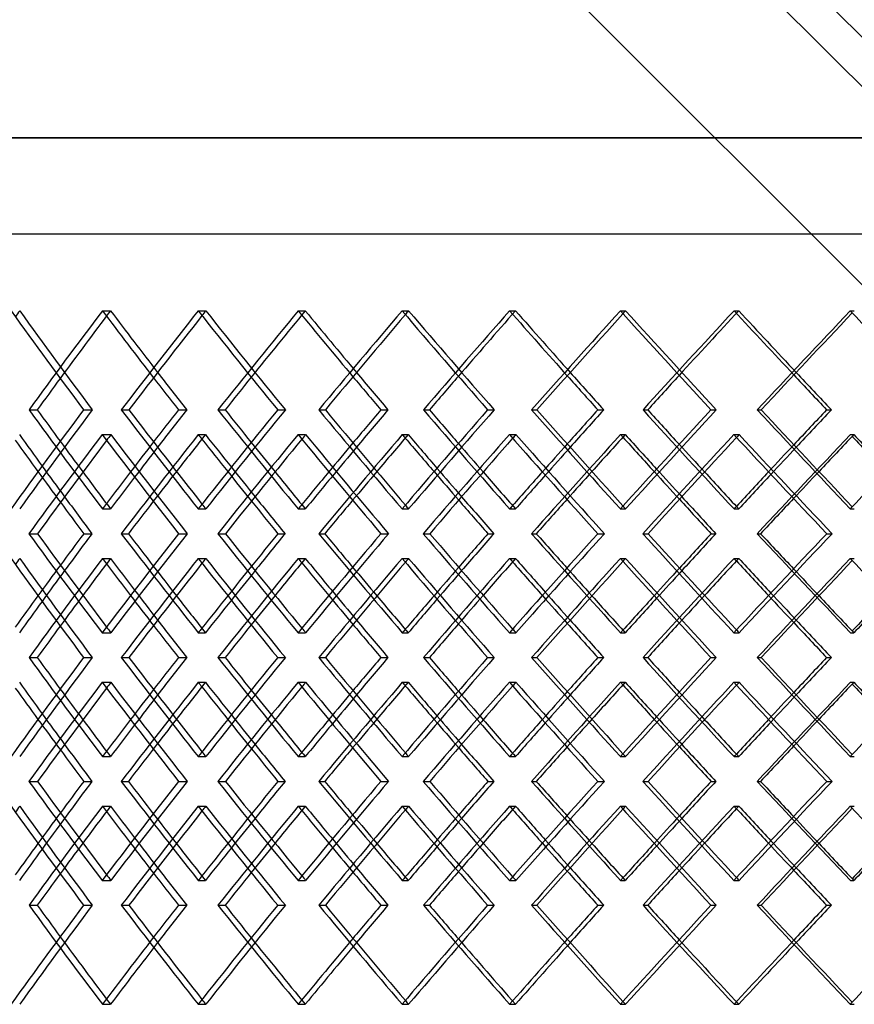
# Model space of a CAD drawing. Header units: millimetres. Extents: x -675 to 675, y -276 to 513.
# Tile 6 of 17: x -314 to -146, y -79 to 119. Entities that reach past the tile are written whole.
import ezdxf

# ---------------------------------------------------------------- set-up
doc = ezdxf.new("R2010")
doc.units = ezdxf.units.MM
doc.layers.add('HIDDEN', color=7, linetype='Continuous')
doc.layers.add('THICK', color=7, linetype='Continuous')

msp = doc.modelspace()

# ---------------------------------------------------------------- linework, layer by layer
at = {"layer": 'HIDDEN'}
for p, q in [((0, 94.78), (-675, 94.78)), ((-450, 75.5), (450, 75.5)), ((-297.18, 60.03), (-295.54, 60.03)), ((-277.93, 60.03), (-276.4, 60.03)), ((-257.84, 60.03), (-256.41, 60.03)), ((-236.96, 60.03), (-235.65, 60.03)), ((-215.37, 60.03), (-214.18, 60.03)), ((-193.12, 60.03), (-192.05, 60.03)), ((-170.28, 60.03), (-169.34, 60.03)), ((-146.93, 60.03), (-146.11, 60.03)), ((-311.91, 40.12), (-310.26, 40.12)), ((-300.95, 40.12), (-299.21, 40.12)), ((-273.95, 40.12), (-272.52, 40.12)), ((-261.95, 40.12), (-260.41, 40.12)), ((-232.67, 40.12), (-231.48, 40.12)), ((-219.77, 40.12), (-218.46, 40.12)), ((-188.56, 40.12), (-187.62, 40.12)), ((-174.92, 40.12), (-173.86, 40.12)), ((-297.21, 35.14), (-295.47, 35.14)), ((-277.9, 35.14), (-276.47, 35.14)), ((-257.87, 35.14), (-256.34, 35.14)), ((-236.92, 35.14), (-235.73, 35.14)), ((-215.4, 35.14), (-214.09, 35.14)), ((-193.08, 35.14), (-192.13, 35.14)), ((-170.32, 35.14), (-169.25, 35.14)), ((-146.88, 35.14), (-146.2, 35.14)), ((-297.18, 20.21), (-295.54, 20.21)), ((-277.93, 20.21), (-276.4, 20.21)), ((-257.84, 20.21), (-256.41, 20.21)), ((-236.96, 20.21), (-235.65, 20.21)), ((-215.37, 20.21), (-214.18, 20.21)), ((-193.12, 20.21), (-192.05, 20.21)), ((-170.28, 20.21), (-169.34, 20.21)), ((-146.93, 20.21), (-146.11, 20.21)), ((-293.38, 15.23), (-291.95, 15.23)), ((-281.87, 15.23), (-280.12, 15.23)), ((-253.7, 15.23), (-252.51, 15.23)), ((-241.22, 15.23), (-239.68, 15.23)), ((-210.94, 15.23), (-210, 15.23)), ((-197.64, 15.23), (-196.32, 15.23)), ((-165.62, 15.23), (-164.94, 15.23)), ((-151.66, 15.23), (-150.59, 15.23)), ((-297.18, 10.26), (-295.54, 10.26)), ((-277.93, 10.26), (-276.4, 10.26)), ((-257.84, 10.26), (-256.41, 10.26)), ((-236.96, 10.26), (-235.65, 10.26)), ((-215.37, 10.26), (-214.18, 10.26)), ((-193.12, 10.26), (-192.05, 10.26)), ((-170.28, 10.26), (-169.34, 10.26)), ((-146.93, 10.26), (-146.11, 10.26)), ((-297.21, -4.68), (-295.47, -4.68)), ((-277.9, -4.68), (-276.47, -4.68)), ((-257.87, -4.68), (-256.34, -4.68)), ((-236.92, -4.68), (-235.73, -4.68)), ((-215.4, -4.68), (-214.09, -4.68)), ((-193.08, -4.68), (-192.13, -4.68)), ((-170.32, -4.68), (-169.25, -4.68)), ((-146.88, -4.68), (-146.2, -4.68)), ((-311.91, -9.65), (-310.26, -9.65)), ((-300.95, -9.65), (-299.21, -9.65)), ((-273.95, -9.65), (-272.52, -9.65)), ((-261.95, -9.65), (-260.41, -9.65)), ((-232.67, -9.65), (-231.48, -9.65)), ((-219.77, -9.65), (-218.46, -9.65)), ((-188.56, -9.65), (-187.62, -9.65)), ((-174.92, -9.65), (-173.86, -9.65)), ((-297.21, -14.62), (-295.47, -14.62)), ((-277.9, -14.62), (-276.47, -14.62)), ((-257.87, -14.62), (-256.34, -14.62)), ((-236.92, -14.62), (-235.73, -14.62)), ((-215.4, -14.62), (-214.09, -14.62)), ((-193.08, -14.62), (-192.13, -14.62)), ((-170.32, -14.62), (-169.25, -14.62)), ((-146.88, -14.62), (-146.2, -14.62)), ((-297.18, -29.56), (-295.54, -29.56)), ((-277.93, -29.56), (-276.4, -29.56)), ((-257.84, -29.56), (-256.41, -29.56)), ((-236.96, -29.56), (-235.65, -29.56)), ((-215.37, -29.56), (-214.18, -29.56)), ((-193.12, -29.56), (-192.05, -29.56)), ((-170.28, -29.56), (-169.34, -29.56)), ((-146.93, -29.56), (-146.11, -29.56)), ((-293.38, -34.53), (-291.95, -34.53)), ((-281.87, -34.53), (-280.12, -34.53)), ((-253.7, -34.53), (-252.51, -34.53)), ((-241.22, -34.53), (-239.68, -34.53)), ((-210.94, -34.53), (-210, -34.53)), ((-197.64, -34.53), (-196.32, -34.53)), ((-165.62, -34.53), (-164.94, -34.53)), ((-151.66, -34.53), (-150.59, -34.53)), ((-297.18, -39.51), (-295.54, -39.51)), ((-277.93, -39.51), (-276.4, -39.51)), ((-257.84, -39.51), (-256.41, -39.51)), ((-236.96, -39.51), (-235.65, -39.51)), ((-215.37, -39.51), (-214.18, -39.51)), ((-193.12, -39.51), (-192.05, -39.51)), ((-170.28, -39.51), (-169.34, -39.51)), ((-146.93, -39.51), (-146.11, -39.51)), ((-297.21, -54.44), (-295.47, -54.44)), ((-277.9, -54.44), (-276.47, -54.44)), ((-257.87, -54.44), (-256.34, -54.44)), ((-236.92, -54.44), (-235.73, -54.44)), ((-215.4, -54.44), (-214.09, -54.44)), ((-193.08, -54.44), (-192.13, -54.44)), ((-170.32, -54.44), (-169.25, -54.44)), ((-146.88, -54.44), (-146.2, -54.44)), ((-311.91, -59.42), (-310.26, -59.42)), ((-300.95, -59.42), (-299.21, -59.42)), ((-273.95, -59.42), (-272.52, -59.42)), ((-261.95, -59.42), (-260.41, -59.42)), ((-232.67, -59.42), (-231.48, -59.42)), ((-219.77, -59.42), (-218.46, -59.42)), ((-188.56, -59.42), (-187.62, -59.42)), ((-174.92, -59.42), (-173.86, -59.42)), ((-297.18, -79.33), (-295.54, -79.33)), ((-277.93, -79.33), (-276.4, -79.33)), ((-257.84, -79.33), (-256.41, -79.33)), ((-236.96, -79.33), (-235.65, -79.33)), ((-215.37, -79.33), (-214.18, -79.33)), ((-193.12, -79.33), (-192.05, -79.33)), ((-170.28, -79.33), (-169.34, -79.33)), ((-146.93, -79.33), (-146.11, -79.33))]:
    msp.add_line(p, q, dxfattribs=at)
for centre, major_axis, ratio, start_param, end_param in [((0, 60.03), (416.92, 416.92), 0.406165, 1.956606, 1.959308), ((0, 60.03), (416.92, -416.92), 0.406165, -1.956606, -1.912349), ((0, 60.03), (423.77, 423.77), 0.374408, 1.929048, 1.97306), ((0, 60.03), (421.43, 421.43), 0.374408, 1.929048, 1.95924), ((0, 60.03), (423.77, -423.77), 0.374408, -1.929048, -1.899291), ((0, 60.03), (421.43, -421.43), 0.374408, -1.929048, -1.90149), ((0, 60.03), (425.62, 425.62), 0.3433, 1.90149, 1.903652), ((0, 60.03), (425.62, -425.62), 0.3433, -1.90149, -1.857234), ((0, 60.03), (431.87, 431.87), 0.312776, 1.873932, 1.917944), ((0, 60.03), (429.48, 429.48), 0.312776, 1.873932, 1.903609), ((0, 60.03), (431.87, -431.87), 0.312776, -1.873932, -1.844646), ((0, 60.03), (429.48, -429.48), 0.312776, -1.873932, -1.846375), ((0, 60.03), (433.02, 433.02), 0.282773, 1.846375, 1.848082), ((0, 60.03), (433.02, -433.02), 0.282773, -1.846375, -1.802118), ((0, 60.03), (438.65, 438.65), 0.253234, 1.818817, 1.862829), ((0, 60.03), (436.23, 436.23), 0.253234, 1.818817, 1.848055), ((0, 60.03), (438.65, -438.65), 0.253234, -1.818817, -1.789937), ((0, 60.03), (436.23, -436.23), 0.253234, -1.818817, -1.791259), ((0, 60.03), (439.11, 439.11), 0.224105, 1.791259, 1.79257), ((0, 60.03), (439.11, -439.11), 0.224105, -1.791259, -1.747003), ((0, 60.03), (444.11, 444.11), 0.195334, 1.763701, 1.807713), ((0, 60.03), (441.65, 441.65), 0.195334, 1.763701, 1.792554), ((0, 60.03), (444.11, -444.11), 0.195334, -1.763701, -1.735185), ((0, 60.03), (441.65, -441.65), 0.195334, -1.763701, -1.736143), ((0, 20.21), (416.92, 416.92), 0.406165, 1.912349, 1.956606), ((0, 20.21), (423.77, -423.77), 0.374408, -1.97306, -1.929048), ((0, 20.21), (425.62, 425.62), 0.3433, 1.857234, 1.90149), ((0, 20.21), (431.87, -431.87), 0.312776, -1.917944, -1.873932), ((0, 20.21), (433.02, 433.02), 0.282773, 1.802118, 1.846375), ((0, 20.21), (438.65, -438.65), 0.253234, -1.862829, -1.818817), ((0, 20.21), (439.11, 439.11), 0.224105, 1.747003, 1.791259), ((0, 20.21), (444.11, -444.11), 0.195334, -1.807713, -1.763701), ((0, 20.21), (421.43, -421.43), 0.374408, -1.95924, -1.945547), ((0, 10.26), (416.92, 416.92), 0.406165, 1.901281, 1.903854), ((0, 60.03), (416.92, -416.92), 0.406165, -1.901281, -1.856903), ((0, 60.03), (431.87, 431.87), 0.312776, 1.928951, 1.973083), ((0, 20.21), (423.77, 423.77), 0.374408, 1.899291, 1.912577), ((0, 10.26), (431.87, -431.87), 0.312776, -1.928951, -1.926953), ((0, 10.26), (425.62, 425.62), 0.3433, 1.846166, 1.848245), ((0, 60.03), (425.62, -425.62), 0.3433, -1.846166, -1.801787), ((0, 60.03), (438.65, 438.65), 0.253234, 1.873835, 1.917968), ((0, 10.26), (438.65, -438.65), 0.253234, -1.873835, -1.87229), ((0, 10.26), (433.02, 433.02), 0.282773, 1.79105, 1.792707), ((0, 60.03), (433.02, -433.02), 0.282773, -1.79105, -1.746671), ((0, 60.03), (444.11, 444.11), 0.195334, 1.81872, 1.862852), ((0, 10.26), (444.11, -444.11), 0.195334, -1.81872, -1.817568), ((0, 10.26), (439.11, 439.11), 0.224105, 1.735934, 1.737216), ((0, 60.03), (439.11, -439.11), 0.224105, -1.735934, -1.691556), ((0, 60.03), (448.21, 448.21), 0.138668, 1.763604, 1.807736), ((0, 20.21), (421.43, 421.43), 0.374408, 1.90149, 1.914868), ((0, 20.21), (429.48, -429.48), 0.312776, -1.903609, -1.890432), ((0, 20.21), (431.87, 431.87), 0.312776, 1.844646, 1.857462), ((0, 20.21), (429.48, 429.48), 0.312776, 1.846375, 1.859273), ((0, 20.21), (436.23, -436.23), 0.253234, -1.848055, -1.835316), ((0, 20.21), (438.65, 438.65), 0.253234, 1.789937, 1.802346), ((0, 20.21), (436.23, 436.23), 0.253234, 1.791259, 1.803743), ((0, 20.21), (441.65, -441.65), 0.195334, -1.792554, -1.7802), ((0, 20.21), (444.11, 444.11), 0.195334, 1.735185, 1.74723), ((0, 20.21), (441.65, 441.65), 0.195334, 1.736143, 1.748259), ((0, 10.26), (423.77, -423.77), 0.374408, -1.967604, -1.953987), ((0, 10.26), (421.43, -421.43), 0.374408, -1.970326, -1.956606), ((0, 60.03), (429.48, 429.48), 0.312776, 1.945764, 1.959124), ((0, 10.26), (431.87, -431.87), 0.312776, -1.912488, -1.899384), ((0, 10.26), (429.48, -429.48), 0.312776, -1.914685, -1.90149), ((0, 60.03), (436.23, 436.23), 0.253234, 1.890648, 1.903536), ((0, 10.26), (438.65, -438.65), 0.253234, -1.857372, -1.844704), ((0, 10.26), (436.23, -436.23), 0.253234, -1.859125, -1.846375), ((0, 60.03), (441.65, 441.65), 0.195334, 1.835532, 1.848011), ((0, 10.26), (444.11, -444.11), 0.195334, -1.802257, -1.789971), ((0, 10.26), (441.65, -441.65), 0.195334, -1.803619, -1.791259), ((0, 60.03), (445.73, 445.73), 0.138668, 1.780417, 1.792529), ((0, 20.21), (423.77, 423.77), 0.374408, 1.926642, 1.929048), ((0, 20.21), (425.62, -425.62), 0.3433, -1.903652, -1.90149), ((0, 20.21), (431.87, 431.87), 0.312776, 1.872017, 1.873932), ((0, 20.21), (433.02, -433.02), 0.282773, -1.848082, -1.846375), ((0, 20.21), (438.65, 438.65), 0.253234, 1.817322, 1.818817), ((0, 20.21), (439.11, -439.11), 0.224105, -1.79257, -1.791259), ((0, 20.21), (444.11, 444.11), 0.195334, 1.762579, 1.763701), ((0, -29.56), (416.92, 416.92), 0.406165, 1.856903, 1.901281), ((0, -29.56), (431.87, -431.87), 0.312776, -1.973083, -1.928951), ((0, -29.56), (425.62, 425.62), 0.3433, 1.801787, 1.846166), ((0, -29.56), (438.65, -438.65), 0.253234, -1.917968, -1.873835), ((0, -29.56), (433.02, 433.02), 0.282773, 1.746671, 1.79105), ((0, -29.56), (444.11, -444.11), 0.195334, -1.862852, -1.81872), ((0, -29.56), (439.11, 439.11), 0.224105, 1.691556, 1.735934), ((0, -29.56), (448.21, -448.21), 0.138668, -1.807736, -1.763604), ((0, 10.26), (416.92, 416.92), 0.406165, 1.956606, 1.959308), ((0, 10.26), (416.92, -416.92), 0.406165, -1.956606, -1.912349), ((0, 10.26), (423.77, 423.77), 0.374408, 1.929048, 1.97306), ((0, 10.26), (423.77, -423.77), 0.374408, -1.929048, -1.926642), ((0, 10.26), (425.62, 425.62), 0.3433, 1.90149, 1.903652), ((0, 10.26), (425.62, -425.62), 0.3433, -1.90149, -1.857234), ((0, 10.26), (431.87, 431.87), 0.312776, 1.873932, 1.917944), ((0, 10.26), (431.87, -431.87), 0.312776, -1.873932, -1.872017), ((0, 10.26), (433.02, 433.02), 0.282773, 1.846375, 1.848082), ((0, 10.26), (433.02, -433.02), 0.282773, -1.846375, -1.802118), ((0, 10.26), (438.65, 438.65), 0.253234, 1.818817, 1.862829), ((0, 10.26), (438.65, -438.65), 0.253234, -1.818817, -1.817322), ((0, 10.26), (439.11, 439.11), 0.224105, 1.791259, 1.79257), ((0, 10.26), (439.11, -439.11), 0.224105, -1.791259, -1.747003), ((0, 10.26), (444.11, 444.11), 0.195334, 1.763701, 1.807713), ((0, 10.26), (444.11, -444.11), 0.195334, -1.763701, -1.762579), ((0, 20.21), (423.77, 423.77), 0.374408, 1.953987, 1.967604), ((0, -29.56), (429.48, -429.48), 0.312776, -1.959124, -1.945764), ((0, 20.21), (431.87, 431.87), 0.312776, 1.899384, 1.912488), ((0, -29.56), (436.23, -436.23), 0.253234, -1.903536, -1.890648), ((0, 20.21), (438.65, 438.65), 0.253234, 1.844704, 1.857372), ((0, -29.56), (441.65, -441.65), 0.195334, -1.848011, -1.835532), ((0, 20.21), (444.11, 444.11), 0.195334, 1.789971, 1.802257), ((0, -29.56), (445.73, -445.73), 0.138668, -1.792529, -1.780417), ((0, 20.21), (421.43, 421.43), 0.374408, 1.956606, 1.970326), ((0, 20.21), (429.48, 429.48), 0.312776, 1.90149, 1.914685), ((0, 20.21), (436.23, 436.23), 0.253234, 1.846375, 1.859125), ((0, 20.21), (441.65, 441.65), 0.195334, 1.791259, 1.803619), ((0, 10.26), (421.43, 421.43), 0.374408, 1.945547, 1.95924), ((0, 10.26), (423.77, -423.77), 0.374408, -1.912577, -1.899291), ((0, 10.26), (421.43, -421.43), 0.374408, -1.914868, -1.90149), ((0, 10.26), (429.48, 429.48), 0.312776, 1.890432, 1.903609), ((0, 10.26), (431.87, -431.87), 0.312776, -1.857462, -1.844646), ((0, 10.26), (429.48, -429.48), 0.312776, -1.859273, -1.846375), ((0, 10.26), (436.23, 436.23), 0.253234, 1.835316, 1.848055), ((0, 10.26), (438.65, -438.65), 0.253234, -1.802346, -1.789937), ((0, 10.26), (436.23, -436.23), 0.253234, -1.803743, -1.791259), ((0, 10.26), (441.65, 441.65), 0.195334, 1.7802, 1.792554), ((0, 10.26), (444.11, -444.11), 0.195334, -1.74723, -1.735185), ((0, 10.26), (441.65, -441.65), 0.195334, -1.748259, -1.736143), ((0, 20.21), (416.92, -416.92), 0.406165, -1.903854, -1.901281), ((0, 20.21), (431.87, 431.87), 0.312776, 1.926953, 1.928951), ((0, 20.21), (425.62, -425.62), 0.3433, -1.848245, -1.846166), ((0, 20.21), (433.02, -433.02), 0.282773, -1.792707, -1.79105), ((0, 20.21), (438.65, 438.65), 0.253234, 1.87229, 1.873835), ((0, 20.21), (444.11, 444.11), 0.195334, 1.817568, 1.81872), ((0, 20.21), (439.11, -439.11), 0.224105, -1.737216, -1.735934), ((0, -29.56), (416.92, 416.92), 0.406165, 1.912349, 1.956606), ((0, -29.56), (423.77, -423.77), 0.374408, -1.97306, -1.929048), ((0, -29.56), (425.62, 425.62), 0.3433, 1.857234, 1.90149), ((0, -29.56), (431.87, -431.87), 0.312776, -1.917944, -1.873932), ((0, -29.56), (433.02, 433.02), 0.282773, 1.802118, 1.846375), ((0, -29.56), (438.65, -438.65), 0.253234, -1.862829, -1.818817), ((0, -29.56), (439.11, 439.11), 0.224105, 1.747003, 1.791259), ((0, -29.56), (444.11, -444.11), 0.195334, -1.807713, -1.763701), ((0, -39.51), (416.92, 416.92), 0.406165, 1.901281, 1.903854), ((0, 10.26), (416.92, -416.92), 0.406165, -1.901281, -1.856903), ((0, 10.26), (431.87, 431.87), 0.312776, 1.928951, 1.973083), ((0, -39.51), (431.87, -431.87), 0.312776, -1.928951, -1.926953), ((0, -39.51), (425.62, 425.62), 0.3433, 1.846166, 1.848245), ((0, 10.26), (425.62, -425.62), 0.3433, -1.846166, -1.801787), ((0, 10.26), (438.65, 438.65), 0.253234, 1.873835, 1.917968), ((0, -39.51), (438.65, -438.65), 0.253234, -1.873835, -1.87229), ((0, -39.51), (433.02, 433.02), 0.282773, 1.79105, 1.792707), ((0, 10.26), (433.02, -433.02), 0.282773, -1.79105, -1.746671), ((0, 10.26), (444.11, 444.11), 0.195334, 1.81872, 1.862852), ((0, -39.51), (444.11, -444.11), 0.195334, -1.81872, -1.817568), ((0, -39.51), (439.11, 439.11), 0.224105, 1.735934, 1.737216), ((0, 10.26), (439.11, -439.11), 0.224105, -1.735934, -1.691556), ((0, 10.26), (448.21, 448.21), 0.138668, 1.763604, 1.807736), ((0, -29.56), (421.43, -421.43), 0.374408, -1.95924, -1.945547), ((0, -29.56), (423.77, 423.77), 0.374408, 1.899291, 1.912577), ((0, -29.56), (421.43, 421.43), 0.374408, 1.90149, 1.914868), ((0, -29.56), (429.48, -429.48), 0.312776, -1.903609, -1.890432), ((0, -29.56), (431.87, 431.87), 0.312776, 1.844646, 1.857462), ((0, -29.56), (429.48, 429.48), 0.312776, 1.846375, 1.859273), ((0, -29.56), (436.23, -436.23), 0.253234, -1.848055, -1.835316), ((0, -29.56), (438.65, 438.65), 0.253234, 1.789937, 1.802346), ((0, -29.56), (436.23, 436.23), 0.253234, 1.791259, 1.803743), ((0, -29.56), (441.65, -441.65), 0.195334, -1.792554, -1.7802), ((0, -29.56), (444.11, 444.11), 0.195334, 1.735185, 1.74723), ((0, -29.56), (441.65, 441.65), 0.195334, 1.736143, 1.748259), ((0, -39.51), (421.43, -421.43), 0.374408, -1.970326, -1.956606), ((0, -39.51), (429.48, -429.48), 0.312776, -1.914685, -1.90149), ((0, -39.51), (436.23, -436.23), 0.253234, -1.859125, -1.846375), ((0, -39.51), (441.65, -441.65), 0.195334, -1.803619, -1.791259), ((0, -39.51), (423.77, -423.77), 0.374408, -1.967604, -1.953987), ((0, 10.26), (429.48, 429.48), 0.312776, 1.945764, 1.959124), ((0, -39.51), (431.87, -431.87), 0.312776, -1.912488, -1.899384), ((0, 10.26), (436.23, 436.23), 0.253234, 1.890648, 1.903536), ((0, -39.51), (438.65, -438.65), 0.253234, -1.857372, -1.844704), ((0, 10.26), (441.65, 441.65), 0.195334, 1.835532, 1.848011), ((0, -39.51), (444.11, -444.11), 0.195334, -1.802257, -1.789971), ((0, 10.26), (445.73, 445.73), 0.138668, 1.780417, 1.792529), ((0, -29.56), (423.77, 423.77), 0.374408, 1.926642, 1.929048), ((0, -29.56), (425.62, -425.62), 0.3433, -1.903652, -1.90149), ((0, -29.56), (431.87, 431.87), 0.312776, 1.872017, 1.873932), ((0, -29.56), (433.02, -433.02), 0.282773, -1.848082, -1.846375), ((0, -29.56), (438.65, 438.65), 0.253234, 1.817322, 1.818817), ((0, -29.56), (439.11, -439.11), 0.224105, -1.79257, -1.791259), ((0, -29.56), (444.11, 444.11), 0.195334, 1.762579, 1.763701), ((0, -79.33), (416.92, 416.92), 0.406165, 1.856903, 1.901281), ((0, -79.33), (431.87, -431.87), 0.312776, -1.973083, -1.928951), ((0, -79.33), (425.62, 425.62), 0.3433, 1.801787, 1.846166), ((0, -79.33), (438.65, -438.65), 0.253234, -1.917968, -1.873835), ((0, -79.33), (433.02, 433.02), 0.282773, 1.746671, 1.79105), ((0, -79.33), (444.11, -444.11), 0.195334, -1.862852, -1.81872), ((0, -79.33), (439.11, 439.11), 0.224105, 1.691556, 1.735934), ((0, -79.33), (448.21, -448.21), 0.138668, -1.807736, -1.763604), ((0, -39.51), (416.92, 416.92), 0.406165, 1.956606, 1.959308), ((0, -39.51), (416.92, -416.92), 0.406165, -1.956606, -1.912349), ((0, -39.51), (423.77, 423.77), 0.374408, 1.929048, 1.97306), ((0, -39.51), (423.77, -423.77), 0.374408, -1.929048, -1.926642), ((0, -39.51), (425.62, 425.62), 0.3433, 1.90149, 1.903652), ((0, -39.51), (425.62, -425.62), 0.3433, -1.90149, -1.857234), ((0, -39.51), (431.87, 431.87), 0.312776, 1.873932, 1.917944), ((0, -39.51), (431.87, -431.87), 0.312776, -1.873932, -1.872017), ((0, -39.51), (433.02, 433.02), 0.282773, 1.846375, 1.848082), ((0, -39.51), (433.02, -433.02), 0.282773, -1.846375, -1.802118), ((0, -39.51), (438.65, 438.65), 0.253234, 1.818817, 1.862829), ((0, -39.51), (438.65, -438.65), 0.253234, -1.818817, -1.817322), ((0, -39.51), (439.11, 439.11), 0.224105, 1.791259, 1.79257), ((0, -39.51), (439.11, -439.11), 0.224105, -1.791259, -1.747003), ((0, -39.51), (444.11, 444.11), 0.195334, 1.763701, 1.807713), ((0, -39.51), (444.11, -444.11), 0.195334, -1.763701, -1.762579), ((0, -29.56), (423.77, 423.77), 0.374408, 1.953987, 1.967604), ((0, -79.33), (429.48, -429.48), 0.312776, -1.959124, -1.945764), ((0, -29.56), (431.87, 431.87), 0.312776, 1.899384, 1.912488), ((0, -79.33), (436.23, -436.23), 0.253234, -1.903536, -1.890648), ((0, -29.56), (438.65, 438.65), 0.253234, 1.844704, 1.857372), ((0, -79.33), (441.65, -441.65), 0.195334, -1.848011, -1.835532), ((0, -29.56), (444.11, 444.11), 0.195334, 1.789971, 1.802257), ((0, -29.56), (421.43, 421.43), 0.374408, 1.956606, 1.970326), ((0, -29.56), (429.48, 429.48), 0.312776, 1.90149, 1.914685), ((0, -29.56), (436.23, 436.23), 0.253234, 1.846375, 1.859125), ((0, -29.56), (441.65, 441.65), 0.195334, 1.791259, 1.803619), ((0, -79.33), (445.73, -445.73), 0.138668, -1.792529, -1.780417), ((0, -39.51), (421.43, 421.43), 0.374408, 1.945547, 1.95924), ((0, -39.51), (423.77, -423.77), 0.374408, -1.912577, -1.899291), ((0, -39.51), (421.43, -421.43), 0.374408, -1.914868, -1.90149), ((0, -39.51), (429.48, 429.48), 0.312776, 1.890432, 1.903609), ((0, -39.51), (431.87, -431.87), 0.312776, -1.857462, -1.844646), ((0, -39.51), (429.48, -429.48), 0.312776, -1.859273, -1.846375), ((0, -39.51), (436.23, 436.23), 0.253234, 1.835316, 1.848055), ((0, -39.51), (438.65, -438.65), 0.253234, -1.802346, -1.789937), ((0, -39.51), (436.23, -436.23), 0.253234, -1.803743, -1.791259), ((0, -39.51), (441.65, 441.65), 0.195334, 1.7802, 1.792554), ((0, -39.51), (444.11, -444.11), 0.195334, -1.74723, -1.735185), ((0, -39.51), (441.65, -441.65), 0.195334, -1.748259, -1.736143), ((0, -29.56), (416.92, -416.92), 0.406165, -1.903854, -1.901281), ((0, -29.56), (431.87, 431.87), 0.312776, 1.926953, 1.928951), ((0, -29.56), (425.62, -425.62), 0.3433, -1.848245, -1.846166), ((0, -29.56), (438.65, 438.65), 0.253234, 1.87229, 1.873835), ((0, -29.56), (433.02, -433.02), 0.282773, -1.792707, -1.79105), ((0, -29.56), (444.11, 444.11), 0.195334, 1.817568, 1.81872), ((0, -29.56), (439.11, -439.11), 0.224105, -1.737216, -1.735934), ((0, -79.33), (416.92, 416.92), 0.406165, 1.912349, 1.956606), ((0, -79.33), (423.77, -423.77), 0.374408, -1.97306, -1.929048), ((0, -79.33), (425.62, 425.62), 0.3433, 1.857234, 1.90149), ((0, -79.33), (431.87, -431.87), 0.312776, -1.917944, -1.873932), ((0, -79.33), (433.02, 433.02), 0.282773, 1.802118, 1.846375), ((0, -79.33), (438.65, -438.65), 0.253234, -1.862829, -1.818817), ((0, -79.33), (439.11, 439.11), 0.224105, 1.747003, 1.791259), ((0, -79.33), (444.11, -444.11), 0.195334, -1.807713, -1.763701), ((0, -79.33), (421.43, -421.43), 0.374408, -1.95924, -1.929048), ((0, -79.33), (423.77, 423.77), 0.374408, 1.899291, 1.929048), ((0, -79.33), (421.43, 421.43), 0.374408, 1.90149, 1.929048), ((0, -79.33), (429.48, -429.48), 0.312776, -1.903609, -1.873932), ((0, -79.33), (431.87, 431.87), 0.312776, 1.844646, 1.873932), ((0, -79.33), (429.48, 429.48), 0.312776, 1.846375, 1.873932), ((0, -79.33), (436.23, -436.23), 0.253234, -1.848055, -1.818817), ((0, -79.33), (438.65, 438.65), 0.253234, 1.789937, 1.818817), ((0, -79.33), (436.23, 436.23), 0.253234, 1.791259, 1.818817), ((0, -79.33), (441.65, -441.65), 0.195334, -1.792554, -1.763701), ((0, -79.33), (444.11, 444.11), 0.195334, 1.735185, 1.763701), ((0, -79.33), (441.65, 441.65), 0.195334, 1.736143, 1.763701), ((0, -79.33), (425.62, -425.62), 0.3433, -1.903652, -1.90149), ((0, -79.33), (433.02, -433.02), 0.282773, -1.848082, -1.846375), ((0, -79.33), (439.11, -439.11), 0.224105, -1.79257, -1.791259)]:
    msp.add_ellipse(centre, major_axis=major_axis, ratio=ratio, start_param=start_param, end_param=end_param, dxfattribs=at)
at = {"layer": 'THICK'}
for p, q in [((0, -29.56), (-452.5, 422.94)), ((24.88, -54.44), (-452.5, 422.94)), ((19.91, -59.42), (-452.5, 412.99)), ((0, -79.33), (-452.5, 373.17)), ((-675, 94.78), (0, 94.78)), ((-675, 75.5), (675, 75.5)), ((-293.37, 40.12), (-291.84, 40.12)), ((-281.88, 40.12), (-280.24, 40.12)), ((-253.69, 40.12), (-252.38, 40.12)), ((-241.23, 40.12), (-239.8, 40.12)), ((-210.93, 40.12), (-209.87, 40.12)), ((-197.65, 40.12), (-196.46, 40.12)), ((-165.61, 40.12), (-164.8, 40.12)), ((-151.67, 40.12), (-150.73, 40.12)), ((-311.94, 15.23), (-310.2, 15.23)), ((-300.91, 15.23), (-299.27, 15.23)), ((-273.99, 15.23), (-272.45, 15.23)), ((-261.91, 15.23), (-260.49, 15.23)), ((-232.71, 15.23), (-231.4, 15.23)), ((-219.73, 15.23), (-218.54, 15.23)), ((-188.61, 15.23), (-187.54, 15.23)), ((-174.88, 15.23), (-173.94, 15.23)), ((-293.37, -9.65), (-291.84, -9.65)), ((-281.88, -9.65), (-280.24, -9.65)), ((-253.69, -9.65), (-252.38, -9.65)), ((-241.23, -9.65), (-239.8, -9.65)), ((-210.93, -9.65), (-209.87, -9.65)), ((-197.65, -9.65), (-196.46, -9.65)), ((-165.61, -9.65), (-164.8, -9.65)), ((-151.67, -9.65), (-150.73, -9.65)), ((-311.94, -34.53), (-310.2, -34.53)), ((-300.91, -34.53), (-299.27, -34.53)), ((-273.99, -34.53), (-272.45, -34.53)), ((-261.91, -34.53), (-260.49, -34.53)), ((-232.71, -34.53), (-231.4, -34.53)), ((-219.73, -34.53), (-218.54, -34.53)), ((-188.61, -34.53), (-187.54, -34.53)), ((-174.88, -34.53), (-173.94, -34.53)), ((-293.37, -59.42), (-291.84, -59.42)), ((-281.88, -59.42), (-280.24, -59.42)), ((-253.69, -59.42), (-252.38, -59.42)), ((-241.23, -59.42), (-239.8, -59.42)), ((-210.93, -59.42), (-209.87, -59.42)), ((-197.65, -59.42), (-196.46, -59.42)), ((-165.61, -59.42), (-164.8, -59.42)), ((-151.67, -59.42), (-150.73, -59.42))]:
    msp.add_line(p, q, dxfattribs=at)
for centre, major_axis, ratio, start_param, end_param in [((0, 60.03), (419.24, -419.24), 0.406165, -1.956606, -1.912594), ((0, 60.03), (427.98, 427.98), 0.3433, 1.90149, 1.945502), ((0, 60.03), (427.98, -427.98), 0.3433, -1.90149, -1.857478), ((0, 60.03), (435.43, 435.43), 0.282773, 1.846375, 1.890386), ((0, 60.03), (435.43, -435.43), 0.282773, -1.846375, -1.802363), ((0, 60.03), (441.55, 441.55), 0.224105, 1.791259, 1.835271), ((0, 60.03), (439.11, 439.11), 0.224105, 1.79257, 1.835515), ((0, 60.03), (441.55, -441.55), 0.224105, -1.791259, -1.747247), ((0, 60.03), (446.33, 446.33), 0.16687, 1.736143, 1.780155), ((0, 60.03), (443.86, 443.86), 0.16687, 1.737097, 1.7804), ((0, 60.03), (446.33, -446.33), 0.16687, -1.736143, -1.692132), ((0, 60.03), (425.62, 425.62), 0.3433, 1.903652, 1.945747), ((0, 60.03), (433.02, 433.02), 0.282773, 1.848082, 1.890631), ((0, 60.03), (421.43, -421.43), 0.374408, -1.90149, -1.884792), ((0, 60.03), (429.48, -429.48), 0.312776, -1.846375, -1.829676), ((0, 60.03), (436.23, -436.23), 0.253234, -1.791259, -1.77456), ((0, 60.03), (441.65, -441.65), 0.195334, -1.736143, -1.719445), ((0, 60.03), (421.43, 421.43), 0.374408, 1.95924, 1.973305), ((0, 60.03), (423.77, -423.77), 0.374408, -1.899291, -1.885036), ((0, 60.03), (429.48, 429.48), 0.312776, 1.903609, 1.918189), ((0, 60.03), (431.87, -431.87), 0.312776, -1.844646, -1.829921), ((0, 60.03), (436.23, 436.23), 0.253234, 1.848055, 1.863073), ((0, 60.03), (438.65, -438.65), 0.253234, -1.789937, -1.774805), ((0, 60.03), (441.65, 441.65), 0.195334, 1.792554, 1.807958), ((0, 60.03), (444.11, -444.11), 0.195334, -1.735185, -1.719689), ((0, 20.21), (419.24, 419.24), 0.406165, 1.912594, 1.956606), ((0, 20.21), (421.43, -421.43), 0.374408, -1.973305, -1.95924), ((0, 20.21), (427.98, -427.98), 0.3433, -1.945502, -1.90149), ((0, 20.21), (425.62, -425.62), 0.3433, -1.945747, -1.903652), ((0, 20.21), (423.77, 423.77), 0.374408, 1.885036, 1.899291), ((0, 20.21), (421.43, 421.43), 0.374408, 1.884792, 1.90149), ((0, 20.21), (427.98, 427.98), 0.3433, 1.857478, 1.90149), ((0, 20.21), (429.48, -429.48), 0.312776, -1.918189, -1.903609), ((0, 20.21), (435.43, -435.43), 0.282773, -1.890386, -1.846375), ((0, 20.21), (433.02, -433.02), 0.282773, -1.890631, -1.848082), ((0, 20.21), (431.87, 431.87), 0.312776, 1.829921, 1.844646), ((0, 20.21), (429.48, 429.48), 0.312776, 1.829676, 1.846375), ((0, 20.21), (435.43, 435.43), 0.282773, 1.802363, 1.846375), ((0, 20.21), (436.23, -436.23), 0.253234, -1.863073, -1.848055), ((0, 20.21), (441.55, -441.55), 0.224105, -1.835271, -1.791259), ((0, 20.21), (439.11, -439.11), 0.224105, -1.835515, -1.79257), ((0, 20.21), (438.65, 438.65), 0.253234, 1.774805, 1.789937), ((0, 20.21), (436.23, 436.23), 0.253234, 1.77456, 1.791259), ((0, 20.21), (441.55, 441.55), 0.224105, 1.747247, 1.791259), ((0, 20.21), (441.65, -441.65), 0.195334, -1.807958, -1.792554), ((0, 20.21), (446.33, -446.33), 0.16687, -1.780155, -1.736143), ((0, 20.21), (443.86, -443.86), 0.16687, -1.7804, -1.737097), ((0, 20.21), (444.11, 444.11), 0.195334, 1.719689, 1.735185), ((0, 20.21), (441.65, 441.65), 0.195334, 1.719445, 1.736143), ((0, 20.21), (446.33, 446.33), 0.16687, 1.692132, 1.736143), ((0, 10.26), (423.77, -423.77), 0.374408, -1.981532, -1.967604), ((0, 10.26), (421.43, -421.43), 0.374408, -1.984373, -1.970326), ((0, 10.26), (419.24, 419.24), 0.406165, 1.901587, 1.945613), ((0, 10.26), (416.92, 416.92), 0.406165, 1.903854, 1.945551), ((0, 60.03), (419.24, -419.24), 0.406165, -1.901587, -1.857455), ((0, 60.03), (429.48, 429.48), 0.312776, 1.929257, 1.945764), ((0, 10.26), (431.87, -431.87), 0.312776, -1.926953, -1.912488), ((0, 10.26), (429.48, -429.48), 0.312776, -1.929257, -1.914685), ((0, 10.26), (427.98, 427.98), 0.3433, 1.846472, 1.890497), ((0, 10.26), (425.62, 425.62), 0.3433, 1.848245, 1.890436), ((0, 60.03), (427.98, -427.98), 0.3433, -1.846472, -1.80234), ((0, 60.03), (436.23, 436.23), 0.253234, 1.874141, 1.890648), ((0, 10.26), (438.65, -438.65), 0.253234, -1.87229, -1.857372), ((0, 10.26), (436.23, -436.23), 0.253234, -1.874141, -1.859125), ((0, 10.26), (435.43, 435.43), 0.282773, 1.791356, 1.835381), ((0, 10.26), (433.02, 433.02), 0.282773, 1.792707, 1.83532), ((0, 60.03), (435.43, -435.43), 0.282773, -1.791356, -1.747224), ((0, 60.03), (441.65, 441.65), 0.195334, 1.819026, 1.835532), ((0, 10.26), (444.11, -444.11), 0.195334, -1.817568, -1.802257), ((0, 10.26), (441.65, -441.65), 0.195334, -1.819026, -1.803619), ((0, 10.26), (441.55, 441.55), 0.224105, 1.73624, 1.780266), ((0, 10.26), (439.11, 439.11), 0.224105, 1.737216, 1.780204), ((0, 60.03), (441.55, -441.55), 0.224105, -1.73624, -1.692108), ((0, 60.03), (445.73, 445.73), 0.138668, 1.76391, 1.780417), ((0, 10.26), (448.21, -448.21), 0.138668, -1.762808, -1.747141), ((0, 10.26), (445.73, -445.73), 0.138668, -1.76391, -1.748151), ((0, 20.21), (421.43, -421.43), 0.374408, -1.945547, -1.929048), ((0, 20.21), (423.77, 423.77), 0.374408, 1.912577, 1.926642), ((0, 20.21), (421.43, 421.43), 0.374408, 1.914868, 1.929048), ((0, 20.21), (429.48, -429.48), 0.312776, -1.890432, -1.873932), ((0, 20.21), (431.87, 431.87), 0.312776, 1.857462, 1.872017), ((0, 20.21), (429.48, 429.48), 0.312776, 1.859273, 1.873932), ((0, 20.21), (436.23, -436.23), 0.253234, -1.835316, -1.818817), ((0, 20.21), (438.65, 438.65), 0.253234, 1.802346, 1.817322), ((0, 20.21), (436.23, 436.23), 0.253234, 1.803743, 1.818817), ((0, 20.21), (441.65, -441.65), 0.195334, -1.7802, -1.763701), ((0, 20.21), (444.11, 444.11), 0.195334, 1.74723, 1.762579), ((0, 20.21), (441.65, 441.65), 0.195334, 1.748259, 1.763701), ((0, 10.26), (421.43, -421.43), 0.374408, -1.956606, -1.940103), ((0, 10.26), (431.87, -431.87), 0.312776, -1.899384, -1.884926), ((0, 10.26), (429.48, -429.48), 0.312776, -1.90149, -1.884987), ((0, 60.03), (436.23, 436.23), 0.253234, 1.903536, 1.91852), ((0, 10.26), (438.65, -438.65), 0.253234, -1.844704, -1.82981), ((0, 10.26), (436.23, -436.23), 0.253234, -1.846375, -1.829871), ((0, 60.03), (441.65, 441.65), 0.195334, 1.848011, 1.863405), ((0, 10.26), (444.11, -444.11), 0.195334, -1.789971, -1.774695), ((0, 10.26), (441.65, -441.65), 0.195334, -1.791259, -1.774756), ((0, 60.03), (445.73, 445.73), 0.138668, 1.792529, 1.808289), ((0, 10.26), (423.77, -423.77), 0.374408, -1.953987, -1.940042), ((0, 60.03), (429.48, 429.48), 0.312776, 1.959124, 1.973636), ((0, 20.21), (419.24, -419.24), 0.406165, -1.945613, -1.901587), ((0, 20.21), (416.92, -416.92), 0.406165, -1.945551, -1.903854), ((0, 20.21), (423.77, 423.77), 0.374408, 1.940042, 1.953987), ((0, 20.21), (421.43, 421.43), 0.374408, 1.940103, 1.956606), ((0, -29.56), (419.24, 419.24), 0.406165, 1.857455, 1.901587), ((0, -29.56), (429.48, -429.48), 0.312776, -1.973636, -1.959124), ((0, 20.21), (427.98, -427.98), 0.3433, -1.890497, -1.846472), ((0, 20.21), (425.62, -425.62), 0.3433, -1.890436, -1.848245), ((0, 20.21), (431.87, 431.87), 0.312776, 1.884926, 1.899384), ((0, 20.21), (429.48, 429.48), 0.312776, 1.884987, 1.90149), ((0, -29.56), (427.98, 427.98), 0.3433, 1.80234, 1.846472), ((0, -29.56), (436.23, -436.23), 0.253234, -1.91852, -1.903536), ((0, 20.21), (435.43, -435.43), 0.282773, -1.835381, -1.791356), ((0, 20.21), (433.02, -433.02), 0.282773, -1.83532, -1.792707), ((0, 20.21), (438.65, 438.65), 0.253234, 1.82981, 1.844704), ((0, 20.21), (436.23, 436.23), 0.253234, 1.829871, 1.846375), ((0, -29.56), (435.43, 435.43), 0.282773, 1.747224, 1.791356), ((0, -29.56), (441.65, -441.65), 0.195334, -1.863405, -1.848011), ((0, 20.21), (441.55, -441.55), 0.224105, -1.780266, -1.73624), ((0, 20.21), (439.11, -439.11), 0.224105, -1.780204, -1.737216), ((0, 20.21), (444.11, 444.11), 0.195334, 1.774695, 1.789971), ((0, 20.21), (441.65, 441.65), 0.195334, 1.774756, 1.791259), ((0, -29.56), (441.55, 441.55), 0.224105, 1.692108, 1.73624), ((0, -29.56), (445.73, -445.73), 0.138668, -1.808289, -1.792529), ((0, 10.26), (419.24, -419.24), 0.406165, -1.956606, -1.912594), ((0, 10.26), (421.43, 421.43), 0.374408, 1.929048, 1.945547), ((0, 10.26), (421.43, -421.43), 0.374408, -1.929048, -1.914868), ((0, 10.26), (427.98, 427.98), 0.3433, 1.90149, 1.945502), ((0, 10.26), (427.98, -427.98), 0.3433, -1.90149, -1.857478), ((0, 10.26), (429.48, 429.48), 0.312776, 1.873932, 1.890432), ((0, 10.26), (429.48, -429.48), 0.312776, -1.873932, -1.859273), ((0, 10.26), (435.43, 435.43), 0.282773, 1.846375, 1.890386), ((0, 10.26), (435.43, -435.43), 0.282773, -1.846375, -1.802363), ((0, 10.26), (436.23, 436.23), 0.253234, 1.818817, 1.835316), ((0, 10.26), (436.23, -436.23), 0.253234, -1.818817, -1.803743), ((0, 10.26), (441.55, 441.55), 0.224105, 1.791259, 1.835271), ((0, 10.26), (441.55, -441.55), 0.224105, -1.791259, -1.747247), ((0, 10.26), (441.65, 441.65), 0.195334, 1.763701, 1.7802), ((0, 10.26), (441.65, -441.65), 0.195334, -1.763701, -1.748259), ((0, 10.26), (446.33, 446.33), 0.16687, 1.736143, 1.780155), ((0, 10.26), (446.33, -446.33), 0.16687, -1.736143, -1.692132), ((0, 10.26), (423.77, -423.77), 0.374408, -1.926642, -1.912577), ((0, 10.26), (425.62, 425.62), 0.3433, 1.903652, 1.945747), ((0, 10.26), (431.87, -431.87), 0.312776, -1.872017, -1.857462), ((0, 10.26), (433.02, 433.02), 0.282773, 1.848082, 1.890631), ((0, 10.26), (438.65, -438.65), 0.253234, -1.817322, -1.802346), ((0, 10.26), (439.11, 439.11), 0.224105, 1.79257, 1.835515), ((0, 10.26), (444.11, -444.11), 0.195334, -1.762579, -1.74723), ((0, 10.26), (443.86, 443.86), 0.16687, 1.737097, 1.7804), ((0, 20.21), (423.77, 423.77), 0.374408, 1.967604, 1.981532), ((0, -29.56), (429.48, -429.48), 0.312776, -1.945764, -1.929257), ((0, 20.21), (431.87, 431.87), 0.312776, 1.912488, 1.926953), ((0, -29.56), (436.23, -436.23), 0.253234, -1.890648, -1.874141), ((0, 20.21), (438.65, 438.65), 0.253234, 1.857372, 1.87229), ((0, 20.21), (436.23, 436.23), 0.253234, 1.859125, 1.874141), ((0, -29.56), (441.65, -441.65), 0.195334, -1.835532, -1.819026), ((0, 20.21), (444.11, 444.11), 0.195334, 1.802257, 1.817568), ((0, 20.21), (441.65, 441.65), 0.195334, 1.803619, 1.819026), ((0, -29.56), (445.73, -445.73), 0.138668, -1.780417, -1.76391), ((0, 20.21), (448.21, 448.21), 0.138668, 1.747141, 1.762808), ((0, 20.21), (445.73, 445.73), 0.138668, 1.748151, 1.76391), ((0, 20.21), (421.43, 421.43), 0.374408, 1.970326, 1.984373), ((0, 20.21), (429.48, 429.48), 0.312776, 1.914685, 1.929257), ((0, 10.26), (421.43, 421.43), 0.374408, 1.95924, 1.973305), ((0, 10.26), (423.77, -423.77), 0.374408, -1.899291, -1.885036), ((0, 10.26), (421.43, -421.43), 0.374408, -1.90149, -1.884792), ((0, 10.26), (429.48, 429.48), 0.312776, 1.903609, 1.918189), ((0, 10.26), (431.87, -431.87), 0.312776, -1.844646, -1.829921), ((0, 10.26), (429.48, -429.48), 0.312776, -1.846375, -1.829676), ((0, 10.26), (436.23, 436.23), 0.253234, 1.848055, 1.863073), ((0, 10.26), (438.65, -438.65), 0.253234, -1.789937, -1.774805), ((0, 10.26), (436.23, -436.23), 0.253234, -1.791259, -1.77456), ((0, 10.26), (441.65, 441.65), 0.195334, 1.792554, 1.807958), ((0, 10.26), (444.11, -444.11), 0.195334, -1.735185, -1.719689), ((0, 10.26), (441.65, -441.65), 0.195334, -1.736143, -1.719445), ((0, -29.56), (419.24, 419.24), 0.406165, 1.912594, 1.956606), ((0, -29.56), (421.43, -421.43), 0.374408, -1.973305, -1.95924), ((0, -29.56), (427.98, -427.98), 0.3433, -1.945502, -1.90149), ((0, -29.56), (425.62, -425.62), 0.3433, -1.945747, -1.903652), ((0, -29.56), (423.77, 423.77), 0.374408, 1.885036, 1.899291), ((0, -29.56), (421.43, 421.43), 0.374408, 1.884792, 1.90149), ((0, -29.56), (427.98, 427.98), 0.3433, 1.857478, 1.90149), ((0, -29.56), (429.48, -429.48), 0.312776, -1.918189, -1.903609), ((0, -29.56), (435.43, -435.43), 0.282773, -1.890386, -1.846375), ((0, -29.56), (433.02, -433.02), 0.282773, -1.890631, -1.848082), ((0, -29.56), (431.87, 431.87), 0.312776, 1.829921, 1.844646), ((0, -29.56), (429.48, 429.48), 0.312776, 1.829676, 1.846375), ((0, -29.56), (435.43, 435.43), 0.282773, 1.802363, 1.846375), ((0, -29.56), (436.23, -436.23), 0.253234, -1.863073, -1.848055), ((0, -29.56), (441.55, -441.55), 0.224105, -1.835271, -1.791259), ((0, -29.56), (439.11, -439.11), 0.224105, -1.835515, -1.79257), ((0, -29.56), (438.65, 438.65), 0.253234, 1.774805, 1.789937), ((0, -29.56), (436.23, 436.23), 0.253234, 1.77456, 1.791259), ((0, -29.56), (441.55, 441.55), 0.224105, 1.747247, 1.791259), ((0, -29.56), (441.65, -441.65), 0.195334, -1.807958, -1.792554), ((0, -29.56), (446.33, -446.33), 0.16687, -1.780155, -1.736143), ((0, -29.56), (443.86, -443.86), 0.16687, -1.7804, -1.737097), ((0, -29.56), (444.11, 444.11), 0.195334, 1.719689, 1.735185), ((0, -29.56), (441.65, 441.65), 0.195334, 1.719445, 1.736143), ((0, -29.56), (446.33, 446.33), 0.16687, 1.692132, 1.736143), ((0, -39.51), (423.77, -423.77), 0.374408, -1.981532, -1.967604), ((0, -39.51), (421.43, -421.43), 0.374408, -1.984373, -1.970326), ((0, -39.51), (419.24, 419.24), 0.406165, 1.901587, 1.945613), ((0, -39.51), (416.92, 416.92), 0.406165, 1.903854, 1.945551), ((0, 10.26), (419.24, -419.24), 0.406165, -1.901587, -1.857455), ((0, 10.26), (429.48, 429.48), 0.312776, 1.929257, 1.945764), ((0, -39.51), (431.87, -431.87), 0.312776, -1.926953, -1.912488), ((0, -39.51), (429.48, -429.48), 0.312776, -1.929257, -1.914685), ((0, -39.51), (427.98, 427.98), 0.3433, 1.846472, 1.890497), ((0, -39.51), (425.62, 425.62), 0.3433, 1.848245, 1.890436), ((0, 10.26), (427.98, -427.98), 0.3433, -1.846472, -1.80234), ((0, 10.26), (436.23, 436.23), 0.253234, 1.874141, 1.890648), ((0, -39.51), (438.65, -438.65), 0.253234, -1.87229, -1.857372), ((0, -39.51), (436.23, -436.23), 0.253234, -1.874141, -1.859125), ((0, -39.51), (435.43, 435.43), 0.282773, 1.791356, 1.835381), ((0, -39.51), (433.02, 433.02), 0.282773, 1.792707, 1.83532), ((0, 10.26), (435.43, -435.43), 0.282773, -1.791356, -1.747224), ((0, 10.26), (441.65, 441.65), 0.195334, 1.819026, 1.835532), ((0, -39.51), (444.11, -444.11), 0.195334, -1.817568, -1.802257), ((0, -39.51), (441.65, -441.65), 0.195334, -1.819026, -1.803619), ((0, -39.51), (441.55, 441.55), 0.224105, 1.73624, 1.780266), ((0, -39.51), (439.11, 439.11), 0.224105, 1.737216, 1.780204), ((0, 10.26), (441.55, -441.55), 0.224105, -1.73624, -1.692108), ((0, 10.26), (445.73, 445.73), 0.138668, 1.76391, 1.780417), ((0, -39.51), (448.21, -448.21), 0.138668, -1.762808, -1.747141), ((0, -39.51), (445.73, -445.73), 0.138668, -1.76391, -1.748151), ((0, -29.56), (421.43, -421.43), 0.374408, -1.945547, -1.929048), ((0, -29.56), (423.77, 423.77), 0.374408, 1.912577, 1.926642), ((0, -29.56), (421.43, 421.43), 0.374408, 1.914868, 1.929048), ((0, -29.56), (429.48, -429.48), 0.312776, -1.890432, -1.873932), ((0, -29.56), (431.87, 431.87), 0.312776, 1.857462, 1.872017), ((0, -29.56), (429.48, 429.48), 0.312776, 1.859273, 1.873932), ((0, -29.56), (436.23, -436.23), 0.253234, -1.835316, -1.818817), ((0, -29.56), (438.65, 438.65), 0.253234, 1.802346, 1.817322), ((0, -29.56), (436.23, 436.23), 0.253234, 1.803743, 1.818817), ((0, -29.56), (441.65, -441.65), 0.195334, -1.7802, -1.763701), ((0, -29.56), (444.11, 444.11), 0.195334, 1.74723, 1.762579), ((0, -29.56), (441.65, 441.65), 0.195334, 1.748259, 1.763701), ((0, -39.51), (421.43, -421.43), 0.374408, -1.956606, -1.940103), ((0, -39.51), (429.48, -429.48), 0.312776, -1.90149, -1.884987), ((0, -39.51), (436.23, -436.23), 0.253234, -1.846375, -1.829871), ((0, 10.26), (441.65, 441.65), 0.195334, 1.848011, 1.863405), ((0, -39.51), (444.11, -444.11), 0.195334, -1.789971, -1.774695), ((0, -39.51), (441.65, -441.65), 0.195334, -1.791259, -1.774756), ((0, 10.26), (445.73, 445.73), 0.138668, 1.792529, 1.808289), ((0, -39.51), (423.77, -423.77), 0.374408, -1.953987, -1.940042), ((0, 10.26), (429.48, 429.48), 0.312776, 1.959124, 1.973636), ((0, -39.51), (431.87, -431.87), 0.312776, -1.899384, -1.884926), ((0, 10.26), (436.23, 436.23), 0.253234, 1.903536, 1.91852), ((0, -39.51), (438.65, -438.65), 0.253234, -1.844704, -1.82981), ((0, -29.56), (419.24, -419.24), 0.406165, -1.945613, -1.901587), ((0, -29.56), (416.92, -416.92), 0.406165, -1.945551, -1.903854), ((0, -29.56), (423.77, 423.77), 0.374408, 1.940042, 1.953987), ((0, -29.56), (421.43, 421.43), 0.374408, 1.940103, 1.956606), ((0, -79.33), (419.24, 419.24), 0.406165, 1.857455, 1.901587), ((0, -79.33), (429.48, -429.48), 0.312776, -1.973636, -1.959124), ((0, -29.56), (427.98, -427.98), 0.3433, -1.890497, -1.846472), ((0, -29.56), (425.62, -425.62), 0.3433, -1.890436, -1.848245), ((0, -29.56), (431.87, 431.87), 0.312776, 1.884926, 1.899384), ((0, -29.56), (429.48, 429.48), 0.312776, 1.884987, 1.90149), ((0, -79.33), (427.98, 427.98), 0.3433, 1.80234, 1.846472), ((0, -79.33), (436.23, -436.23), 0.253234, -1.91852, -1.903536), ((0, -29.56), (435.43, -435.43), 0.282773, -1.835381, -1.791356), ((0, -29.56), (433.02, -433.02), 0.282773, -1.83532, -1.792707), ((0, -29.56), (438.65, 438.65), 0.253234, 1.82981, 1.844704), ((0, -29.56), (436.23, 436.23), 0.253234, 1.829871, 1.846375), ((0, -79.33), (435.43, 435.43), 0.282773, 1.747224, 1.791356), ((0, -79.33), (441.65, -441.65), 0.195334, -1.863405, -1.848011), ((0, -29.56), (441.55, -441.55), 0.224105, -1.780266, -1.73624), ((0, -29.56), (439.11, -439.11), 0.224105, -1.780204, -1.737216), ((0, -29.56), (444.11, 444.11), 0.195334, 1.774695, 1.789971), ((0, -29.56), (441.65, 441.65), 0.195334, 1.774756, 1.791259), ((0, -79.33), (441.55, 441.55), 0.224105, 1.692108, 1.73624), ((0, -79.33), (445.73, -445.73), 0.138668, -1.808289, -1.792529), ((0, -39.51), (419.24, -419.24), 0.406165, -1.956606, -1.912594), ((0, -39.51), (421.43, 421.43), 0.374408, 1.929048, 1.945547), ((0, -39.51), (421.43, -421.43), 0.374408, -1.929048, -1.914868), ((0, -39.51), (427.98, 427.98), 0.3433, 1.90149, 1.945502), ((0, -39.51), (427.98, -427.98), 0.3433, -1.90149, -1.857478), ((0, -39.51), (429.48, 429.48), 0.312776, 1.873932, 1.890432), ((0, -39.51), (429.48, -429.48), 0.312776, -1.873932, -1.859273), ((0, -39.51), (435.43, 435.43), 0.282773, 1.846375, 1.890386), ((0, -39.51), (435.43, -435.43), 0.282773, -1.846375, -1.802363), ((0, -39.51), (436.23, 436.23), 0.253234, 1.818817, 1.835316), ((0, -39.51), (436.23, -436.23), 0.253234, -1.818817, -1.803743), ((0, -39.51), (441.55, 441.55), 0.224105, 1.791259, 1.835271), ((0, -39.51), (441.55, -441.55), 0.224105, -1.791259, -1.747247), ((0, -39.51), (441.65, 441.65), 0.195334, 1.763701, 1.7802), ((0, -39.51), (441.65, -441.65), 0.195334, -1.763701, -1.748259), ((0, -39.51), (446.33, 446.33), 0.16687, 1.736143, 1.780155), ((0, -39.51), (446.33, -446.33), 0.16687, -1.736143, -1.692132), ((0, -39.51), (423.77, -423.77), 0.374408, -1.926642, -1.912577), ((0, -39.51), (425.62, 425.62), 0.3433, 1.903652, 1.945747), ((0, -39.51), (431.87, -431.87), 0.312776, -1.872017, -1.857462), ((0, -39.51), (433.02, 433.02), 0.282773, 1.848082, 1.890631), ((0, -39.51), (438.65, -438.65), 0.253234, -1.817322, -1.802346), ((0, -39.51), (439.11, 439.11), 0.224105, 1.79257, 1.835515), ((0, -39.51), (444.11, -444.11), 0.195334, -1.762579, -1.74723), ((0, -39.51), (443.86, 443.86), 0.16687, 1.737097, 1.7804), ((0, -29.56), (423.77, 423.77), 0.374408, 1.967604, 1.981532), ((0, -79.33), (429.48, -429.48), 0.312776, -1.945764, -1.929257), ((0, -29.56), (431.87, 431.87), 0.312776, 1.912488, 1.926953), ((0, -79.33), (436.23, -436.23), 0.253234, -1.890648, -1.874141), ((0, -29.56), (438.65, 438.65), 0.253234, 1.857372, 1.87229), ((0, -79.33), (441.65, -441.65), 0.195334, -1.835532, -1.819026), ((0, -29.56), (444.11, 444.11), 0.195334, 1.802257, 1.817568), ((0, -79.33), (445.73, -445.73), 0.138668, -1.780417, -1.76391), ((0, -29.56), (448.21, 448.21), 0.138668, 1.747141, 1.762808), ((0, -29.56), (445.73, 445.73), 0.138668, 1.748151, 1.76391), ((0, -29.56), (421.43, 421.43), 0.374408, 1.970326, 1.984373), ((0, -29.56), (429.48, 429.48), 0.312776, 1.914685, 1.929257), ((0, -29.56), (436.23, 436.23), 0.253234, 1.859125, 1.874141), ((0, -29.56), (441.65, 441.65), 0.195334, 1.803619, 1.819026), ((0, -39.51), (421.43, 421.43), 0.374408, 1.95924, 1.973305), ((0, -39.51), (423.77, -423.77), 0.374408, -1.899291, -1.885036), ((0, -39.51), (421.43, -421.43), 0.374408, -1.90149, -1.884792), ((0, -39.51), (429.48, 429.48), 0.312776, 1.903609, 1.918189), ((0, -39.51), (431.87, -431.87), 0.312776, -1.844646, -1.829921), ((0, -39.51), (429.48, -429.48), 0.312776, -1.846375, -1.829676), ((0, -39.51), (436.23, 436.23), 0.253234, 1.848055, 1.863073), ((0, -39.51), (438.65, -438.65), 0.253234, -1.789937, -1.774805), ((0, -39.51), (436.23, -436.23), 0.253234, -1.791259, -1.77456), ((0, -39.51), (441.65, 441.65), 0.195334, 1.792554, 1.807958), ((0, -39.51), (444.11, -444.11), 0.195334, -1.735185, -1.719689), ((0, -39.51), (441.65, -441.65), 0.195334, -1.736143, -1.719445), ((0, -79.33), (419.24, 419.24), 0.406165, 1.912594, 1.956606), ((0, -79.33), (421.43, -421.43), 0.374408, -1.973305, -1.95924), ((0, -79.33), (427.98, -427.98), 0.3433, -1.945502, -1.90149), ((0, -79.33), (425.62, -425.62), 0.3433, -1.945747, -1.903652), ((0, -79.33), (423.77, 423.77), 0.374408, 1.885036, 1.899291), ((0, -79.33), (421.43, 421.43), 0.374408, 1.884792, 1.90149), ((0, -79.33), (427.98, 427.98), 0.3433, 1.857478, 1.90149), ((0, -79.33), (429.48, -429.48), 0.312776, -1.918189, -1.903609), ((0, -79.33), (435.43, -435.43), 0.282773, -1.890386, -1.846375), ((0, -79.33), (433.02, -433.02), 0.282773, -1.890631, -1.848082), ((0, -79.33), (431.87, 431.87), 0.312776, 1.829921, 1.844646), ((0, -79.33), (429.48, 429.48), 0.312776, 1.829676, 1.846375), ((0, -79.33), (435.43, 435.43), 0.282773, 1.802363, 1.846375), ((0, -79.33), (436.23, -436.23), 0.253234, -1.863073, -1.848055), ((0, -79.33), (441.55, -441.55), 0.224105, -1.835271, -1.791259), ((0, -79.33), (439.11, -439.11), 0.224105, -1.835515, -1.79257), ((0, -79.33), (438.65, 438.65), 0.253234, 1.774805, 1.789937), ((0, -79.33), (436.23, 436.23), 0.253234, 1.77456, 1.791259), ((0, -79.33), (441.55, 441.55), 0.224105, 1.747247, 1.791259), ((0, -79.33), (441.65, -441.65), 0.195334, -1.807958, -1.792554), ((0, -79.33), (446.33, -446.33), 0.16687, -1.780155, -1.736143), ((0, -79.33), (443.86, -443.86), 0.16687, -1.7804, -1.737097), ((0, -79.33), (444.11, 444.11), 0.195334, 1.719689, 1.735185), ((0, -79.33), (441.65, 441.65), 0.195334, 1.719445, 1.736143), ((0, -79.33), (446.33, 446.33), 0.16687, 1.692132, 1.736143)]:
    msp.add_ellipse(centre, major_axis=major_axis, ratio=ratio, start_param=start_param, end_param=end_param, dxfattribs=at)

doc.saveas('drawing.dxf')
